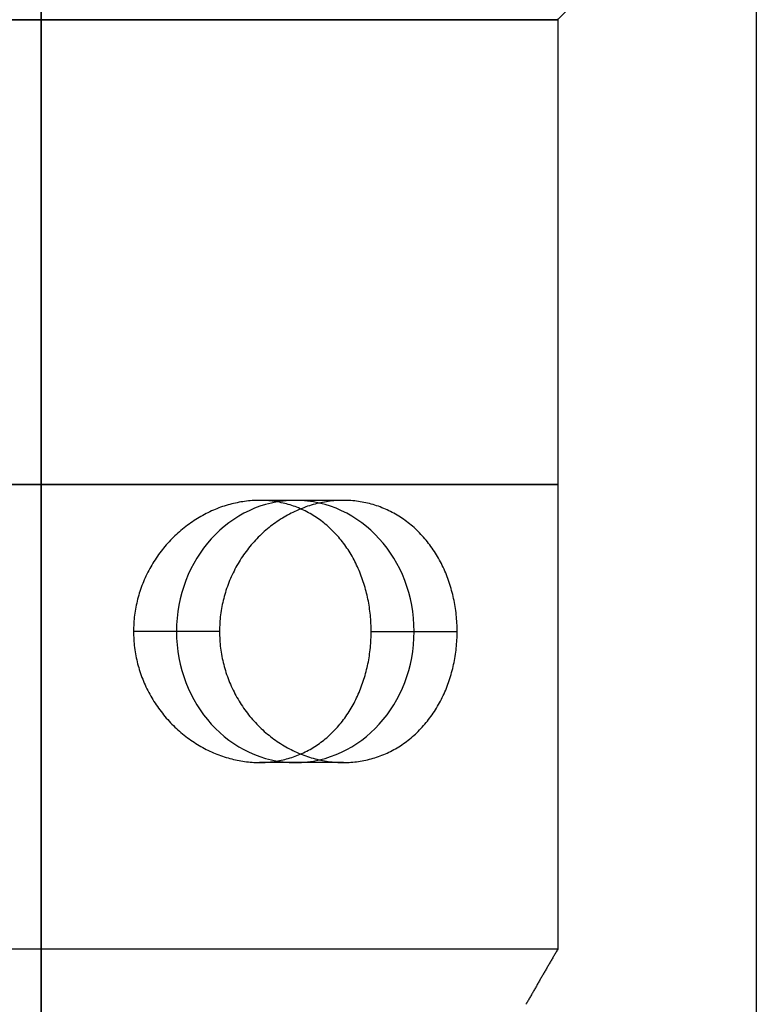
# Model space of a CAD drawing. Header units: centimetres. Extents: x -10 to 8.9, y -29.1 to -8.
# Tile 217 of 256: x -6.577 to -5.65, y -9.974 to -8.735. Entities that reach past the tile are written whole.
import ezdxf

# ---------------------------------------------------------------- set-up
doc = ezdxf.new("R2010")
doc.units = ezdxf.units.CM
doc.layers.add('Default', color=7, linetype='Continuous', true_color=0x000000)

msp = doc.modelspace()

# ---------------------------------------------------------------- linework, layer by layer
at = {"layer": 'Default'}
for p, q in [((-6.55, -9.905, 2.8), (-6.55, -8.735, 2.8)), ((-6.55, -9.905, 4.1), (-6.55, -8.735, 4.1)), ((-5.65, -8.725, 3.45), (-5.65, -25.205, 3.45)), ((-6.1696, -9.34, 2.6343), (-6.2753, -9.34, 2.8609)), ((-6.1696, -9.67, 2.6343), (-6.2753, -9.67, 2.8609)), ((-6.55, -9.9743, 2.84), (-6.55, -9.905, 2.8)), ((-6.55, -9.9743, 4.06), (-6.55, -9.905, 4.1))]:
    msp.add_line(p, q, dxfattribs=at)
at = {"layer": 'Default', "extrusion": (0, 1, 0)}
for centre, start, end in [((6.55, 3.45, -8.735), 0, 180), ((6.55, 3.45, -8.735), 180, 0), ((6.55, 3.45, -9.32), 180, 0), ((6.55, 3.45, -9.32), 0, 180), ((6.55, 3.45, -9.905), 180, 0)]:
    msp.add_arc(centre, 0.65, start, end, dxfattribs=at)
at = {"layer": 'Default', "extrusion": (-0.422618, -1.77636e-14, 0.906308)}
msp.add_arc((9.505, -4.4783, 5.1382), 0.165, 90, 270, dxfattribs=at)
at = {"layer": 'Default', "extrusion": (-0.422618, 1.77636e-14, 0.906308)}
msp.add_arc((9.505, -4.4783, 5.1382), 0.165, 270, 90, dxfattribs=at)
at = {"layer": 'Default', "extrusion": (0, -1, 0)}
msp.add_arc((-6.55, 3.45, 9.905), 0.65, 0, 180, dxfattribs=at)
at = {"layer": 'Default'}
for points, degree in [([(-5.9, -8.735, 3.45), (-5.885, -8.72, 3.45), (-5.87, -8.705, 3.45)], 2), ([(-6.55, -25.205, 2.55), (-6.55, -16.965, 2.55), (-6.55, -8.725, 2.55)], 2), ([(-6.55, -8.725, 4.35), (-6.55, -16.965, 4.35), (-6.55, -25.205, 4.35)], 2), ([(-5.9, -8.735, 3.45), (-5.9, -9.32, 3.45), (-5.9, -9.905, 3.45)], 2), ([(-6.1348, -9.505, 2.9499), (-6.1348, -9.5016, 2.9499), (-6.1349, -9.4948, 2.9498), (-6.1357, -9.4846, 2.9492), (-6.1369, -9.4745, 2.9481), (-6.1387, -9.4644, 2.9467), (-6.141, -9.4545, 2.9448), (-6.1438, -9.4448, 2.9426), (-6.1471, -9.4352, 2.94), (-6.1509, -9.4259, 2.937), (-6.1551, -9.4169, 2.9337), (-6.1599, -9.4082, 2.93), (-6.1652, -9.3999, 2.9261), (-6.1709, -9.392, 2.922), (-6.1771, -9.3846, 2.9176), (-6.1837, -9.3777, 2.9131), (-6.1906, -9.3712, 2.9084), (-6.198, -9.3654, 2.9036), (-6.2056, -9.3601, 2.8987), (-6.2136, -9.3554, 2.8938), (-6.2218, -9.3513, 2.8889), (-6.2303, -9.3478, 2.884), (-6.239, -9.345, 2.8792), (-6.2479, -9.3428, 2.8745), (-6.2569, -9.3412, 2.8698), (-6.266, -9.3402, 2.8653), (-6.2753, -9.3399, 2.8609), (-6.2846, -9.3402, 2.8566), (-6.294, -9.3412, 2.8525), (-6.3033, -9.3428, 2.8486), (-6.3126, -9.345, 2.8449), (-6.3219, -9.3478, 2.8413), (-6.3311, -9.3513, 2.8379), (-6.3402, -9.3554, 2.8348), (-6.349, -9.3601, 2.8318), (-6.3577, -9.3654, 2.8291), (-6.3661, -9.3712, 2.8265), (-6.3742, -9.3777, 2.8242), (-6.3819, -9.3846, 2.8221), (-6.3892, -9.392, 2.8202), (-6.396, -9.3999, 2.8185), (-6.4024, -9.4082, 2.817), (-6.4083, -9.4169, 2.8156), (-6.4136, -9.4259, 2.8145), (-6.4183, -9.4352, 2.8135), (-6.4224, -9.4448, 2.8126), (-6.4259, -9.4545, 2.812), (-6.4288, -9.4644, 2.8114), (-6.431, -9.4745, 2.811), (-6.4327, -9.4846, 2.8107), (-6.4336, -9.4948, 2.8105), (-6.4338, -9.5016, 2.8105), (-6.4338, -9.505, 2.8105)], 3), ([(-6.0265, -9.505, 2.7179), (-6.0265, -9.5015, 2.7179), (-6.0267, -9.4945, 2.7177), (-6.0276, -9.484, 2.7172), (-6.0289, -9.4736, 2.7162), (-6.0309, -9.4634, 2.7148), (-6.0334, -9.4532, 2.7131), (-6.0364, -9.4433, 2.7109), (-6.0399, -9.4336, 2.7085), (-6.044, -9.4242, 2.7057), (-6.0486, -9.4151, 2.7026), (-6.0538, -9.4064, 2.6992), (-6.0594, -9.398, 2.6955), (-6.0654, -9.3902, 2.6916), (-6.072, -9.3827, 2.6874), (-6.0789, -9.3758, 2.6831), (-6.0863, -9.3695, 2.6787), (-6.094, -9.3637, 2.6741), (-6.102, -9.3585, 2.6694), (-6.1103, -9.3539, 2.6647), (-6.1189, -9.35, 2.6599), (-6.1278, -9.3466, 2.6552), (-6.1369, -9.344, 2.6504), (-6.1461, -9.342, 2.6457), (-6.1554, -9.3406, 2.6411), (-6.1649, -9.34, 2.6365), (-6.1744, -9.34, 2.6321), (-6.184, -9.3406, 2.6278), (-6.1935, -9.342, 2.6236), (-6.203, -9.344, 2.6195), (-6.2125, -9.3466, 2.6157), (-6.2218, -9.35, 2.6119), (-6.231, -9.3539, 2.6084), (-6.24, -9.3585, 2.6051), (-6.2487, -9.3637, 2.6019), (-6.2572, -9.3695, 2.5989), (-6.2654, -9.3758, 2.5962), (-6.2731, -9.3827, 2.5936), (-6.2805, -9.3902, 2.5913), (-6.2874, -9.398, 2.5892), (-6.2938, -9.4064, 2.5872), (-6.2997, -9.4151, 2.5855), (-6.305, -9.4242, 2.584), (-6.3098, -9.4336, 2.5826), (-6.314, -9.4433, 2.5815), (-6.3176, -9.4532, 2.5805), (-6.3205, -9.4634, 2.5798), (-6.3228, -9.4736, 2.5792), (-6.3244, -9.484, 2.5787), (-6.3254, -9.4945, 2.5785), (-6.3256, -9.5015, 2.5784), (-6.3256, -9.505, 2.5784)], 3), ([(-6.4338, -9.505, 2.8105), (-6.4338, -9.5084, 2.8105), (-6.4336, -9.5152, 2.8105), (-6.4327, -9.5254, 2.8107), (-6.431, -9.5355, 2.811), (-6.4288, -9.5456, 2.8114), (-6.4259, -9.5555, 2.812), (-6.4224, -9.5652, 2.8126), (-6.4183, -9.5748, 2.8135), (-6.4136, -9.5841, 2.8145), (-6.4083, -9.5931, 2.8156), (-6.4024, -9.6018, 2.817), (-6.396, -9.6101, 2.8185), (-6.3892, -9.618, 2.8202), (-6.3819, -9.6254, 2.8221), (-6.3742, -9.6323, 2.8242), (-6.3661, -9.6388, 2.8265), (-6.3577, -9.6446, 2.8291), (-6.349, -9.6499, 2.8318), (-6.3402, -9.6546, 2.8348), (-6.3311, -9.6587, 2.8379), (-6.3219, -9.6622, 2.8413), (-6.3126, -9.665, 2.8449), (-6.3033, -9.6672, 2.8486), (-6.294, -9.6688, 2.8525), (-6.2846, -9.6698, 2.8566), (-6.2753, -9.6701, 2.8609), (-6.266, -9.6698, 2.8653), (-6.2569, -9.6688, 2.8698), (-6.2479, -9.6672, 2.8745), (-6.239, -9.665, 2.8792), (-6.2303, -9.6622, 2.884), (-6.2218, -9.6587, 2.8889), (-6.2136, -9.6546, 2.8938), (-6.2056, -9.6499, 2.8987), (-6.198, -9.6446, 2.9036), (-6.1906, -9.6388, 2.9084), (-6.1837, -9.6323, 2.9131), (-6.1771, -9.6254, 2.9176), (-6.1709, -9.618, 2.922), (-6.1652, -9.6101, 2.9261), (-6.1599, -9.6018, 2.93), (-6.1551, -9.5931, 2.9337), (-6.1509, -9.5841, 2.937), (-6.1471, -9.5748, 2.94), (-6.1438, -9.5652, 2.9426), (-6.141, -9.5555, 2.9448), (-6.1387, -9.5456, 2.9467), (-6.1369, -9.5355, 2.9481), (-6.1357, -9.5254, 2.9492), (-6.1349, -9.5152, 2.9498), (-6.1348, -9.5084, 2.9499), (-6.1348, -9.505, 2.9499)], 3), ([(-6.3256, -9.505, 2.5784), (-6.3797, -9.505, 2.6944), (-6.4338, -9.505, 2.8105)], 2), ([(-6.3256, -9.505, 2.5784), (-6.3256, -9.5085, 2.5784), (-6.3254, -9.5155, 2.5785), (-6.3244, -9.526, 2.5787), (-6.3228, -9.5364, 2.5792), (-6.3205, -9.5466, 2.5798), (-6.3176, -9.5568, 2.5805), (-6.314, -9.5667, 2.5815), (-6.3098, -9.5764, 2.5826), (-6.305, -9.5858, 2.584), (-6.2997, -9.5949, 2.5855), (-6.2938, -9.6036, 2.5872), (-6.2874, -9.612, 2.5892), (-6.2805, -9.6198, 2.5913), (-6.2731, -9.6273, 2.5936), (-6.2654, -9.6342, 2.5962), (-6.2572, -9.6405, 2.5989), (-6.2487, -9.6463, 2.6019), (-6.24, -9.6515, 2.6051), (-6.231, -9.6561, 2.6084), (-6.2218, -9.66, 2.6119), (-6.2125, -9.6634, 2.6157), (-6.203, -9.666, 2.6195), (-6.1935, -9.668, 2.6236), (-6.184, -9.6694, 2.6278), (-6.1744, -9.67, 2.6321), (-6.1649, -9.67, 2.6365), (-6.1554, -9.6694, 2.6411), (-6.1461, -9.668, 2.6457), (-6.1369, -9.666, 2.6504), (-6.1278, -9.6634, 2.6552), (-6.1189, -9.66, 2.6599), (-6.1103, -9.6561, 2.6647), (-6.102, -9.6515, 2.6694), (-6.094, -9.6463, 2.6741), (-6.0863, -9.6405, 2.6787), (-6.0789, -9.6342, 2.6831), (-6.072, -9.6273, 2.6874), (-6.0654, -9.6198, 2.6916), (-6.0594, -9.612, 2.6955), (-6.0538, -9.6036, 2.6992), (-6.0486, -9.5949, 2.7026), (-6.044, -9.5858, 2.7057), (-6.0399, -9.5764, 2.7085), (-6.0364, -9.5667, 2.7109), (-6.0334, -9.5568, 2.7131), (-6.0309, -9.5466, 2.7148), (-6.0289, -9.5364, 2.7162), (-6.0276, -9.526, 2.7172), (-6.0267, -9.5155, 2.7177), (-6.0265, -9.5085, 2.7179), (-6.0265, -9.505, 2.7179)], 3), ([(-6.1348, -9.505, 2.9499), (-6.0807, -9.505, 2.8339), (-6.0265, -9.505, 2.7179)], 2), ([(-5.9, -9.905, 3.45), (-5.92, -9.9396, 3.45), (-5.94, -9.9743, 3.45)], 2)]:
    msp.add_open_spline(points, degree=degree, dxfattribs=at)

doc.saveas('drawing.dxf')
